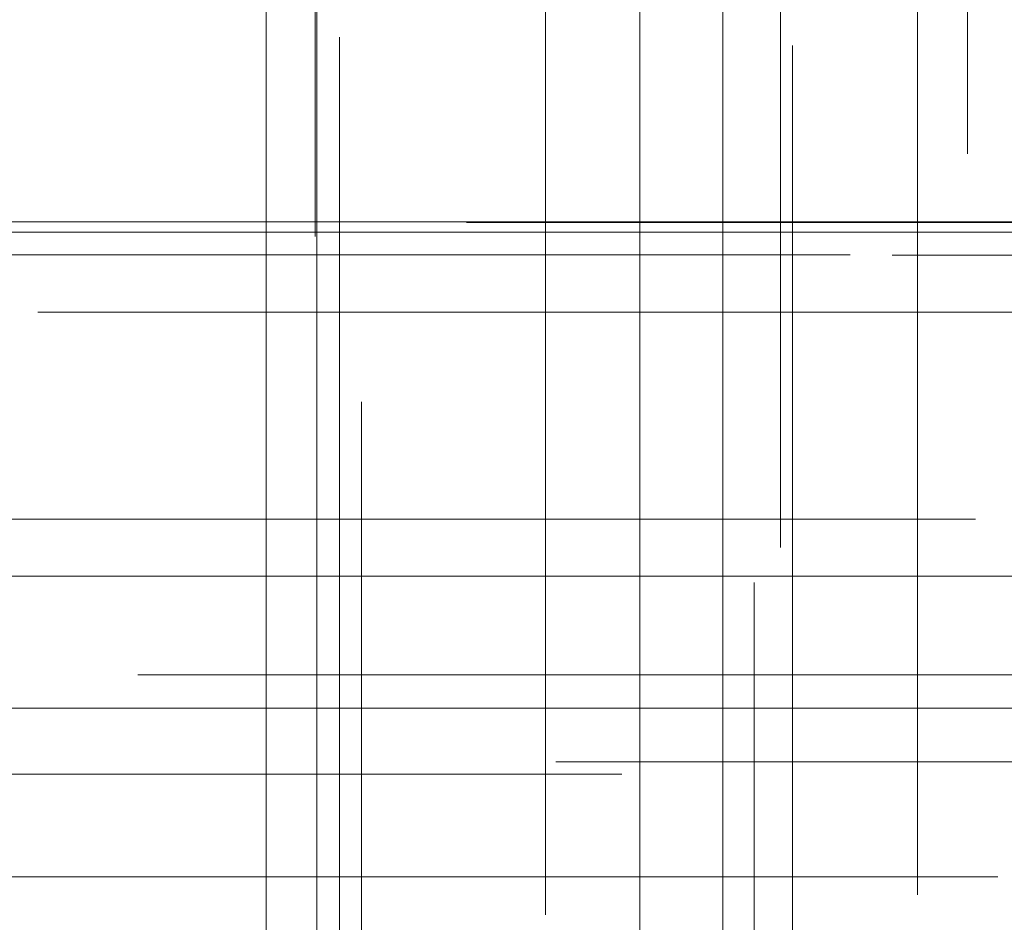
# Model space of a CAD drawing. Header units: millimetres. Extents: x -50 to 901, y -50 to 714.
# Tile 68 of 186: x 12.3 to 17.62, y -16.68 to -11.8. Entities that reach past the tile are written whole.
import ezdxf

# ---------------------------------------------------------------- set-up
doc = ezdxf.new("R2010")
doc.units = ezdxf.units.MM

# ---------------------------------------------------------------- blocks, each defined once
blk = doc.blocks.new('SW_CENTERMARKSYMBOL_39')
at = {"color": 0, "linetype": 'Continuous', "lineweight": 18}
for p, q in [((0, 0), (0, -5)), ((0, -5), (0, -5.9011))]:
    blk.add_line(p, q, dxfattribs=at)
blk = doc.blocks.new('SW_CENTERMARKSYMBOL_47')
at = {"color": 0, "linetype": 'Continuous', "lineweight": 18}
for p, q in [((0, 0), (5, 0)), ((5, 0), (5.9011, 0))]:
    blk.add_line(p, q, dxfattribs=at)
blk = doc.blocks.new('SW_CENTERMARKSYMBOL_48')
at = {"color": 0, "linetype": 'Continuous', "lineweight": 18}
for p, q in [((0, 0), (5, 0)), ((5, 0), (5.9011, 0))]:
    blk.add_line(p, q, dxfattribs=at)
blk = doc.blocks.new('SW_CENTERMARKSYMBOL_489')
at = {"color": 0, "linetype": 'Continuous', "lineweight": 18}
for p, q in [((0, 5), (0, 5.6063)), ((0, 0), (0, 5))]:
    blk.add_line(p, q, dxfattribs=at)
blk = doc.blocks.new('SW_CENTERMARKSYMBOL_490')
at = {"color": 0, "linetype": 'Continuous', "lineweight": 18}
for q in [(0, 5), (-5, 0), (0, -5), (5, 0)]:
    blk.add_line((0, 0), q, dxfattribs=at)
blk = doc.blocks.new('SW_CENTERMARKSYMBOL_491')
at = {"color": 0, "linetype": 'Continuous', "lineweight": 18}
for q in [(0, 5), (-5, 0), (0, -5), (5, 0)]:
    blk.add_line((0, 0), q, dxfattribs=at)
blk = doc.blocks.new('SW_CENTERMARKSYMBOL_492')
at = {"color": 0, "linetype": 'Continuous', "lineweight": 18}
for q in [(0, 5), (-5, 0), (0, -5), (5, 0)]:
    blk.add_line((0, 0), q, dxfattribs=at)
blk = doc.blocks.new('SW_CENTERMARKSYMBOL_495')
at = {"color": 0, "linetype": 'Continuous', "lineweight": 18}
for p, q in [((-5, 0), (-5.6585, 0)), ((0, 0), (-5, 0))]:
    blk.add_line(p, q, dxfattribs=at)
blk = doc.blocks.new('SW_CENTERMARKSYMBOL_496')
at = {"color": 0, "linetype": 'Continuous', "lineweight": 18}
for p, q in [((-5, 0), (-5.6063, 0)), ((0, 0), (-5, 0))]:
    blk.add_line(p, q, dxfattribs=at)
blk = doc.blocks.new('SW_CENTERMARKSYMBOL_498')
at = {"color": 0, "linetype": 'Continuous', "lineweight": 18}
for p, q in [((-5, 0), (-5.6063, 0)), ((0, 0), (-5, 0))]:
    blk.add_line(p, q, dxfattribs=at)
blk = doc.blocks.new('SW_CENTERMARKSYMBOL_499')
at = {"color": 0, "linetype": 'Continuous', "lineweight": 18}
blk.add_line((-5, 0), (-5.6585, 0), dxfattribs=at)
blk = doc.blocks.new('SW_CENTERMARKSYMBOL_501')
at = {"color": 0, "linetype": 'Continuous', "lineweight": 18}
for p, q in [((-5, 0), (-5.5209, 0)), ((0, 0), (-5, 0))]:
    blk.add_line(p, q, dxfattribs=at)
blk = doc.blocks.new('SW_CENTERMARKSYMBOL_502')
at = {"color": 0, "linetype": 'Continuous', "lineweight": 18}
for q in [(0, 5), (-5, 0), (0, -5), (5, 0)]:
    blk.add_line((0, 0), q, dxfattribs=at)
blk = doc.blocks.new('SW_CENTERMARKSYMBOL_503')
at = {"color": 0, "linetype": 'Continuous', "lineweight": 18}
for p, q in [((0, 0), (0, -5)), ((0, -5), (0, -5.5549))]:
    blk.add_line(p, q, dxfattribs=at)
blk = doc.blocks.new('SW_CENTERMARKSYMBOL_507')
at = {"color": 0, "linetype": 'Continuous', "lineweight": 18}
for p, q in [((0, 0), (5, 0)), ((5, 0), (5.5549, 0))]:
    blk.add_line(p, q, dxfattribs=at)
blk = doc.blocks.new('SW_CENTERMARKSYMBOL_513')
at = {"color": 0, "linetype": 'Continuous', "lineweight": 18}
for p, q in [((0, 0), (5, 0)), ((5, 0), (5.5549, 0))]:
    blk.add_line(p, q, dxfattribs=at)
blk = doc.blocks.new('SW_CENTERMARKSYMBOL_517')
at = {"color": 0, "linetype": 'Continuous', "lineweight": 18}
for p, q in [((0, 0), (5, 0)), ((5, 0), (5.6463, 0))]:
    blk.add_line(p, q, dxfattribs=at)
blk = doc.blocks.new('SW_CENTERMARKSYMBOL_518')
at = {"color": 0, "linetype": 'Continuous', "lineweight": 18}
for p, q in [((0, 5), (0, 5.5209)), ((0, 0), (0, 5))]:
    blk.add_line(p, q, dxfattribs=at)
blk = doc.blocks.new('SW_CENTERMARKSYMBOL_519')
at = {"color": 0, "linetype": 'Continuous', "lineweight": 18}
for p, q in [((0, 5), (0, 5.6063)), ((0, 0), (0, 5))]:
    blk.add_line(p, q, dxfattribs=at)
blk = doc.blocks.new('SW_CENTERMARKSYMBOL_520')
at = {"color": 0, "linetype": 'Continuous', "lineweight": 18}
for p, q in [((0, 5), (0, 5.6585)), ((0, 0), (0, 5))]:
    blk.add_line(p, q, dxfattribs=at)
blk = doc.blocks.new('SW_CENTERMARKSYMBOL_543')
at = {"color": 0, "linetype": 'Continuous', "lineweight": 18}
for p, q in [((0, 0), (0, -5)), ((0, -5), (0, -5.5549))]:
    blk.add_line(p, q, dxfattribs=at)
blk = doc.blocks.new('SW_CENTERMARKSYMBOL_544')
at = {"color": 0, "linetype": 'Continuous', "lineweight": 18}
for p, q in [((0, 0), (0, -5)), ((0, -5), (0, -5.6463))]:
    blk.add_line(p, q, dxfattribs=at)
blk = doc.blocks.new('SW_CENTERMARKSYMBOL_549')
at = {"color": 0, "linetype": 'Continuous', "lineweight": 18}
for p, q in [((0, 0), (0, -5)), ((0, -5), (0, -5.5549))]:
    blk.add_line(p, q, dxfattribs=at)
blk = doc.blocks.new('SW_CENTERMARKSYMBOL_602')
at = {"color": 0, "linetype": 'Continuous', "lineweight": 18}
for p, q in [((0, 0), (0, -5)), ((0, -5), (0, -5.9011))]:
    blk.add_line(p, q, dxfattribs=at)
blk = doc.blocks.new('SW_CENTERMARKSYMBOL_610')
at = {"color": 0, "linetype": 'Continuous', "lineweight": 18}
for p, q in [((0, 0), (5, 0)), ((5, 0), (5.9011, 0))]:
    blk.add_line(p, q, dxfattribs=at)
blk = doc.blocks.new('SW_CENTERMARKSYMBOL_611')
at = {"color": 0, "linetype": 'Continuous', "lineweight": 18}
for p, q in [((0, 0), (5, 0)), ((5, 0), (5.9011, 0))]:
    blk.add_line(p, q, dxfattribs=at)
blk = doc.blocks.new('SW_CENTERMARKSYMBOL_1052')
at = {"color": 0, "linetype": 'Continuous', "lineweight": 18}
for p, q in [((0, 5), (0, 5.6063)), ((0, 0), (0, 5))]:
    blk.add_line(p, q, dxfattribs=at)
blk = doc.blocks.new('SW_CENTERMARKSYMBOL_1053')
at = {"color": 0, "linetype": 'Continuous', "lineweight": 18}
for q in [(0, 5), (-5, 0), (0, -5), (5, 0)]:
    blk.add_line((0, 0), q, dxfattribs=at)
blk = doc.blocks.new('SW_CENTERMARKSYMBOL_1054')
at = {"color": 0, "linetype": 'Continuous', "lineweight": 18}
for q in [(0, 5), (-5, 0), (0, -5), (5, 0)]:
    blk.add_line((0, 0), q, dxfattribs=at)
blk = doc.blocks.new('SW_CENTERMARKSYMBOL_1055')
at = {"color": 0, "linetype": 'Continuous', "lineweight": 18}
for q in [(0, 5), (-5, 0), (0, -5), (5, 0)]:
    blk.add_line((0, 0), q, dxfattribs=at)
blk = doc.blocks.new('SW_CENTERMARKSYMBOL_1058')
at = {"color": 0, "linetype": 'Continuous', "lineweight": 18}
for p, q in [((-5, 0), (-5.6585, 0)), ((0, 0), (-5, 0))]:
    blk.add_line(p, q, dxfattribs=at)
blk = doc.blocks.new('SW_CENTERMARKSYMBOL_1059')
at = {"color": 0, "linetype": 'Continuous', "lineweight": 18}
for p, q in [((-5, 0), (-5.6063, 0)), ((0, 0), (-5, 0))]:
    blk.add_line(p, q, dxfattribs=at)
blk = doc.blocks.new('SW_CENTERMARKSYMBOL_1061')
at = {"color": 0, "linetype": 'Continuous', "lineweight": 18}
for p, q in [((-5, 0), (-5.6063, 0)), ((0, 0), (-5, 0))]:
    blk.add_line(p, q, dxfattribs=at)
blk = doc.blocks.new('SW_CENTERMARKSYMBOL_1062')
at = {"color": 0, "linetype": 'Continuous', "lineweight": 18}
blk.add_line((-5, 0), (-5.6585, 0), dxfattribs=at)
blk = doc.blocks.new('SW_CENTERMARKSYMBOL_1064')
at = {"color": 0, "linetype": 'Continuous', "lineweight": 18}
for p, q in [((-5, 0), (-5.5209, 0)), ((0, 0), (-5, 0))]:
    blk.add_line(p, q, dxfattribs=at)
blk = doc.blocks.new('SW_CENTERMARKSYMBOL_1065')
at = {"color": 0, "linetype": 'Continuous', "lineweight": 18}
for q in [(0, 5), (-5, 0), (0, -5), (5, 0)]:
    blk.add_line((0, 0), q, dxfattribs=at)
blk = doc.blocks.new('SW_CENTERMARKSYMBOL_1066')
at = {"color": 0, "linetype": 'Continuous', "lineweight": 18}
for p, q in [((0, 0), (0, -5)), ((0, -5), (0, -5.5549))]:
    blk.add_line(p, q, dxfattribs=at)
blk = doc.blocks.new('SW_CENTERMARKSYMBOL_1070')
at = {"color": 0, "linetype": 'Continuous', "lineweight": 18}
for p, q in [((0, 0), (5, 0)), ((5, 0), (5.5549, 0))]:
    blk.add_line(p, q, dxfattribs=at)
blk = doc.blocks.new('SW_CENTERMARKSYMBOL_1076')
at = {"color": 0, "linetype": 'Continuous', "lineweight": 18}
for p, q in [((0, 0), (5, 0)), ((5, 0), (5.5549, 0))]:
    blk.add_line(p, q, dxfattribs=at)
blk = doc.blocks.new('SW_CENTERMARKSYMBOL_1080')
at = {"color": 0, "linetype": 'Continuous', "lineweight": 18}
for p, q in [((0, 0), (5, 0)), ((5, 0), (5.6463, 0))]:
    blk.add_line(p, q, dxfattribs=at)
blk = doc.blocks.new('SW_CENTERMARKSYMBOL_1081')
at = {"color": 0, "linetype": 'Continuous', "lineweight": 18}
for p, q in [((0, 5), (0, 5.5209)), ((0, 0), (0, 5))]:
    blk.add_line(p, q, dxfattribs=at)
blk = doc.blocks.new('SW_CENTERMARKSYMBOL_1082')
at = {"color": 0, "linetype": 'Continuous', "lineweight": 18}
for p, q in [((0, 5), (0, 5.6063)), ((0, 0), (0, 5))]:
    blk.add_line(p, q, dxfattribs=at)
blk = doc.blocks.new('SW_CENTERMARKSYMBOL_1083')
at = {"color": 0, "linetype": 'Continuous', "lineweight": 18}
for p, q in [((0, 5), (0, 5.6585)), ((0, 0), (0, 5))]:
    blk.add_line(p, q, dxfattribs=at)
blk = doc.blocks.new('SW_CENTERMARKSYMBOL_1106')
at = {"color": 0, "linetype": 'Continuous', "lineweight": 18}
for p, q in [((0, 0), (0, -5)), ((0, -5), (0, -5.5549))]:
    blk.add_line(p, q, dxfattribs=at)
blk = doc.blocks.new('SW_CENTERMARKSYMBOL_1107')
at = {"color": 0, "linetype": 'Continuous', "lineweight": 18}
for p, q in [((0, 0), (0, -5)), ((0, -5), (0, -5.6463))]:
    blk.add_line(p, q, dxfattribs=at)
blk = doc.blocks.new('SW_CENTERMARKSYMBOL_1112')
at = {"color": 0, "linetype": 'Continuous', "lineweight": 18}
for p, q in [((0, 0), (0, -5)), ((0, -5), (0, -5.5549))]:
    blk.add_line(p, q, dxfattribs=at)
blk = doc.blocks.new('SW_CENTERMARKSYMBOL_1165')
at = {"color": 0, "linetype": 'Continuous', "lineweight": 18}
for p, q in [((0, 0), (0, -5)), ((0, -5), (0, -5.9011))]:
    blk.add_line(p, q, dxfattribs=at)
blk = doc.blocks.new('SW_CENTERMARKSYMBOL_1173')
at = {"color": 0, "linetype": 'Continuous', "lineweight": 18}
for p, q in [((0, 0), (5, 0)), ((5, 0), (5.9011, 0))]:
    blk.add_line(p, q, dxfattribs=at)
blk = doc.blocks.new('SW_CENTERMARKSYMBOL_1174')
at = {"color": 0, "linetype": 'Continuous', "lineweight": 18}
for p, q in [((0, 0), (5, 0)), ((5, 0), (5.9011, 0))]:
    blk.add_line(p, q, dxfattribs=at)
blk = doc.blocks.new('SW_CENTERMARKSYMBOL_1615')
at = {"color": 0, "linetype": 'Continuous', "lineweight": 18}
for p, q in [((0, 5), (0, 5.6063)), ((0, 0), (0, 5))]:
    blk.add_line(p, q, dxfattribs=at)
blk = doc.blocks.new('SW_CENTERMARKSYMBOL_1616')
at = {"color": 0, "linetype": 'Continuous', "lineweight": 18}
for q in [(0, 5), (-5, 0), (0, -5), (5, 0)]:
    blk.add_line((0, 0), q, dxfattribs=at)
blk = doc.blocks.new('SW_CENTERMARKSYMBOL_1617')
at = {"color": 0, "linetype": 'Continuous', "lineweight": 18}
for q in [(0, 5), (-5, 0), (0, -5), (5, 0)]:
    blk.add_line((0, 0), q, dxfattribs=at)
blk = doc.blocks.new('SW_CENTERMARKSYMBOL_1618')
at = {"color": 0, "linetype": 'Continuous', "lineweight": 18}
for q in [(0, 5), (-5, 0), (0, -5), (5, 0)]:
    blk.add_line((0, 0), q, dxfattribs=at)
blk = doc.blocks.new('SW_CENTERMARKSYMBOL_1621')
at = {"color": 0, "linetype": 'Continuous', "lineweight": 18}
for p, q in [((-5, 0), (-5.6585, 0)), ((0, 0), (-5, 0))]:
    blk.add_line(p, q, dxfattribs=at)
blk = doc.blocks.new('SW_CENTERMARKSYMBOL_1622')
at = {"color": 0, "linetype": 'Continuous', "lineweight": 18}
for p, q in [((-5, 0), (-5.6063, 0)), ((0, 0), (-5, 0))]:
    blk.add_line(p, q, dxfattribs=at)
blk = doc.blocks.new('SW_CENTERMARKSYMBOL_1624')
at = {"color": 0, "linetype": 'Continuous', "lineweight": 18}
for p, q in [((-5, 0), (-5.6063, 0)), ((0, 0), (-5, 0))]:
    blk.add_line(p, q, dxfattribs=at)
blk = doc.blocks.new('SW_CENTERMARKSYMBOL_1625')
at = {"color": 0, "linetype": 'Continuous', "lineweight": 18}
blk.add_line((-5, 0), (-5.6585, 0), dxfattribs=at)
blk = doc.blocks.new('SW_CENTERMARKSYMBOL_1627')
at = {"color": 0, "linetype": 'Continuous', "lineweight": 18}
for p, q in [((-5, 0), (-5.5209, 0)), ((0, 0), (-5, 0))]:
    blk.add_line(p, q, dxfattribs=at)
blk = doc.blocks.new('SW_CENTERMARKSYMBOL_1628')
at = {"color": 0, "linetype": 'Continuous', "lineweight": 18}
for q in [(0, 5), (-5, 0), (0, -5), (5, 0)]:
    blk.add_line((0, 0), q, dxfattribs=at)
blk = doc.blocks.new('SW_CENTERMARKSYMBOL_1629')
at = {"color": 0, "linetype": 'Continuous', "lineweight": 18}
for p, q in [((0, 0), (0, -5)), ((0, -5), (0, -5.5549))]:
    blk.add_line(p, q, dxfattribs=at)
blk = doc.blocks.new('SW_CENTERMARKSYMBOL_1633')
at = {"color": 0, "linetype": 'Continuous', "lineweight": 18}
for p, q in [((0, 0), (5, 0)), ((5, 0), (5.5549, 0))]:
    blk.add_line(p, q, dxfattribs=at)
blk = doc.blocks.new('SW_CENTERMARKSYMBOL_1639')
at = {"color": 0, "linetype": 'Continuous', "lineweight": 18}
for p, q in [((0, 0), (5, 0)), ((5, 0), (5.5549, 0))]:
    blk.add_line(p, q, dxfattribs=at)
blk = doc.blocks.new('SW_CENTERMARKSYMBOL_1643')
at = {"color": 0, "linetype": 'Continuous', "lineweight": 18}
for p, q in [((0, 0), (5, 0)), ((5, 0), (5.6463, 0))]:
    blk.add_line(p, q, dxfattribs=at)
blk = doc.blocks.new('SW_CENTERMARKSYMBOL_1644')
at = {"color": 0, "linetype": 'Continuous', "lineweight": 18}
for p, q in [((0, 5), (0, 5.5209)), ((0, 0), (0, 5))]:
    blk.add_line(p, q, dxfattribs=at)
blk = doc.blocks.new('SW_CENTERMARKSYMBOL_1645')
at = {"color": 0, "linetype": 'Continuous', "lineweight": 18}
for p, q in [((0, 5), (0, 5.6063)), ((0, 0), (0, 5))]:
    blk.add_line(p, q, dxfattribs=at)
blk = doc.blocks.new('SW_CENTERMARKSYMBOL_1646')
at = {"color": 0, "linetype": 'Continuous', "lineweight": 18}
for p, q in [((0, 5), (0, 5.6585)), ((0, 0), (0, 5))]:
    blk.add_line(p, q, dxfattribs=at)
blk = doc.blocks.new('SW_CENTERMARKSYMBOL_1669')
at = {"color": 0, "linetype": 'Continuous', "lineweight": 18}
for p, q in [((0, 0), (0, -5)), ((0, -5), (0, -5.5549))]:
    blk.add_line(p, q, dxfattribs=at)
blk = doc.blocks.new('SW_CENTERMARKSYMBOL_1670')
at = {"color": 0, "linetype": 'Continuous', "lineweight": 18}
for p, q in [((0, 0), (0, -5)), ((0, -5), (0, -5.6463))]:
    blk.add_line(p, q, dxfattribs=at)
blk = doc.blocks.new('SW_CENTERMARKSYMBOL_1675')
at = {"color": 0, "linetype": 'Continuous', "lineweight": 18}
for p, q in [((0, 0), (0, -5)), ((0, -5), (0, -5.5549))]:
    blk.add_line(p, q, dxfattribs=at)
blk = doc.blocks.new('SW_CENTERMARKSYMBOL_1728')
at = {"color": 0, "linetype": 'Continuous', "lineweight": 18}
for p, q in [((0, 0), (0, -5)), ((0, -5), (0, -5.9011))]:
    blk.add_line(p, q, dxfattribs=at)
blk = doc.blocks.new('SW_CENTERMARKSYMBOL_1736')
at = {"color": 0, "linetype": 'Continuous', "lineweight": 18}
for p, q in [((0, 0), (5, 0)), ((5, 0), (5.9011, 0))]:
    blk.add_line(p, q, dxfattribs=at)
blk = doc.blocks.new('SW_CENTERMARKSYMBOL_1737')
at = {"color": 0, "linetype": 'Continuous', "lineweight": 18}
for p, q in [((0, 0), (5, 0)), ((5, 0), (5.9011, 0))]:
    blk.add_line(p, q, dxfattribs=at)
blk = doc.blocks.new('SW_CENTERMARKSYMBOL_2178')
at = {"color": 0, "linetype": 'Continuous', "lineweight": 18}
for p, q in [((0, 5), (0, 5.6063)), ((0, 0), (0, 5))]:
    blk.add_line(p, q, dxfattribs=at)
blk = doc.blocks.new('SW_CENTERMARKSYMBOL_2179')
at = {"color": 0, "linetype": 'Continuous', "lineweight": 18}
for q in [(0, 5), (-5, 0), (0, -5), (5, 0)]:
    blk.add_line((0, 0), q, dxfattribs=at)
blk = doc.blocks.new('SW_CENTERMARKSYMBOL_2180')
at = {"color": 0, "linetype": 'Continuous', "lineweight": 18}
for q in [(0, 5), (-5, 0), (0, -5), (5, 0)]:
    blk.add_line((0, 0), q, dxfattribs=at)
blk = doc.blocks.new('SW_CENTERMARKSYMBOL_2181')
at = {"color": 0, "linetype": 'Continuous', "lineweight": 18}
for q in [(0, 5), (-5, 0), (0, -5), (5, 0)]:
    blk.add_line((0, 0), q, dxfattribs=at)
blk = doc.blocks.new('SW_CENTERMARKSYMBOL_2184')
at = {"color": 0, "linetype": 'Continuous', "lineweight": 18}
for p, q in [((-5, 0), (-5.6585, 0)), ((0, 0), (-5, 0))]:
    blk.add_line(p, q, dxfattribs=at)
blk = doc.blocks.new('SW_CENTERMARKSYMBOL_2185')
at = {"color": 0, "linetype": 'Continuous', "lineweight": 18}
for p, q in [((-5, 0), (-5.6063, 0)), ((0, 0), (-5, 0))]:
    blk.add_line(p, q, dxfattribs=at)
blk = doc.blocks.new('SW_CENTERMARKSYMBOL_2187')
at = {"color": 0, "linetype": 'Continuous', "lineweight": 18}
for p, q in [((-5, 0), (-5.6063, 0)), ((0, 0), (-5, 0))]:
    blk.add_line(p, q, dxfattribs=at)
blk = doc.blocks.new('SW_CENTERMARKSYMBOL_2188')
at = {"color": 0, "linetype": 'Continuous', "lineweight": 18}
blk.add_line((-5, 0), (-5.6585, 0), dxfattribs=at)
blk = doc.blocks.new('SW_CENTERMARKSYMBOL_2190')
at = {"color": 0, "linetype": 'Continuous', "lineweight": 18}
for p, q in [((-5, 0), (-5.5209, 0)), ((0, 0), (-5, 0))]:
    blk.add_line(p, q, dxfattribs=at)
blk = doc.blocks.new('SW_CENTERMARKSYMBOL_2191')
at = {"color": 0, "linetype": 'Continuous', "lineweight": 18}
for q in [(0, 5), (-5, 0), (0, -5), (5, 0)]:
    blk.add_line((0, 0), q, dxfattribs=at)
blk = doc.blocks.new('SW_CENTERMARKSYMBOL_2192')
at = {"color": 0, "linetype": 'Continuous', "lineweight": 18}
for p, q in [((0, 0), (0, -5)), ((0, -5), (0, -5.5549))]:
    blk.add_line(p, q, dxfattribs=at)
blk = doc.blocks.new('SW_CENTERMARKSYMBOL_2196')
at = {"color": 0, "linetype": 'Continuous', "lineweight": 18}
for p, q in [((0, 0), (5, 0)), ((5, 0), (5.5549, 0))]:
    blk.add_line(p, q, dxfattribs=at)
blk = doc.blocks.new('SW_CENTERMARKSYMBOL_2202')
at = {"color": 0, "linetype": 'Continuous', "lineweight": 18}
for p, q in [((0, 0), (5, 0)), ((5, 0), (5.5549, 0))]:
    blk.add_line(p, q, dxfattribs=at)
blk = doc.blocks.new('SW_CENTERMARKSYMBOL_2206')
at = {"color": 0, "linetype": 'Continuous', "lineweight": 18}
for p, q in [((0, 0), (5, 0)), ((5, 0), (5.6463, 0))]:
    blk.add_line(p, q, dxfattribs=at)
blk = doc.blocks.new('SW_CENTERMARKSYMBOL_2207')
at = {"color": 0, "linetype": 'Continuous', "lineweight": 18}
for p, q in [((0, 5), (0, 5.5209)), ((0, 0), (0, 5))]:
    blk.add_line(p, q, dxfattribs=at)
blk = doc.blocks.new('SW_CENTERMARKSYMBOL_2208')
at = {"color": 0, "linetype": 'Continuous', "lineweight": 18}
for p, q in [((0, 5), (0, 5.6063)), ((0, 0), (0, 5))]:
    blk.add_line(p, q, dxfattribs=at)
blk = doc.blocks.new('SW_CENTERMARKSYMBOL_2209')
at = {"color": 0, "linetype": 'Continuous', "lineweight": 18}
for p, q in [((0, 5), (0, 5.6585)), ((0, 0), (0, 5))]:
    blk.add_line(p, q, dxfattribs=at)
blk = doc.blocks.new('SW_CENTERMARKSYMBOL_2232')
at = {"color": 0, "linetype": 'Continuous', "lineweight": 18}
for p, q in [((0, 0), (0, -5)), ((0, -5), (0, -5.5549))]:
    blk.add_line(p, q, dxfattribs=at)
blk = doc.blocks.new('SW_CENTERMARKSYMBOL_2233')
at = {"color": 0, "linetype": 'Continuous', "lineweight": 18}
for p, q in [((0, 0), (0, -5)), ((0, -5), (0, -5.6463))]:
    blk.add_line(p, q, dxfattribs=at)
blk = doc.blocks.new('SW_CENTERMARKSYMBOL_2238')
at = {"color": 0, "linetype": 'Continuous', "lineweight": 18}
for p, q in [((0, 0), (0, -5)), ((0, -5), (0, -5.5549))]:
    blk.add_line(p, q, dxfattribs=at)
blk = doc.blocks.new('SW_CENTERMARKSYMBOL_2291')
at = {"color": 0, "linetype": 'Continuous', "lineweight": 18}
for p, q in [((0, 0), (0, -5)), ((0, -5), (0, -5.9011))]:
    blk.add_line(p, q, dxfattribs=at)
blk = doc.blocks.new('SW_CENTERMARKSYMBOL_2299')
at = {"color": 0, "linetype": 'Continuous', "lineweight": 18}
for p, q in [((0, 0), (5, 0)), ((5, 0), (5.9011, 0))]:
    blk.add_line(p, q, dxfattribs=at)
blk = doc.blocks.new('SW_CENTERMARKSYMBOL_2300')
at = {"color": 0, "linetype": 'Continuous', "lineweight": 18}
for p, q in [((0, 0), (5, 0)), ((5, 0), (5.9011, 0))]:
    blk.add_line(p, q, dxfattribs=at)
blk = doc.blocks.new('SW_CENTERMARKSYMBOL_2741')
at = {"color": 0, "linetype": 'Continuous', "lineweight": 18}
for p, q in [((0, 5), (0, 5.6063)), ((0, 0), (0, 5))]:
    blk.add_line(p, q, dxfattribs=at)
blk = doc.blocks.new('SW_CENTERMARKSYMBOL_2742')
at = {"color": 0, "linetype": 'Continuous', "lineweight": 18}
for q in [(0, 5), (-5, 0), (0, -5), (5, 0)]:
    blk.add_line((0, 0), q, dxfattribs=at)
blk = doc.blocks.new('SW_CENTERMARKSYMBOL_2743')
at = {"color": 0, "linetype": 'Continuous', "lineweight": 18}
for q in [(0, 5), (-5, 0), (0, -5), (5, 0)]:
    blk.add_line((0, 0), q, dxfattribs=at)
blk = doc.blocks.new('SW_CENTERMARKSYMBOL_2744')
at = {"color": 0, "linetype": 'Continuous', "lineweight": 18}
for q in [(0, 5), (-5, 0), (0, -5), (5, 0)]:
    blk.add_line((0, 0), q, dxfattribs=at)
blk = doc.blocks.new('SW_CENTERMARKSYMBOL_2747')
at = {"color": 0, "linetype": 'Continuous', "lineweight": 18}
for p, q in [((-5, 0), (-5.6585, 0)), ((0, 0), (-5, 0))]:
    blk.add_line(p, q, dxfattribs=at)
blk = doc.blocks.new('SW_CENTERMARKSYMBOL_2748')
at = {"color": 0, "linetype": 'Continuous', "lineweight": 18}
for p, q in [((-5, 0), (-5.6063, 0)), ((0, 0), (-5, 0))]:
    blk.add_line(p, q, dxfattribs=at)
blk = doc.blocks.new('SW_CENTERMARKSYMBOL_2750')
at = {"color": 0, "linetype": 'Continuous', "lineweight": 18}
for p, q in [((-5, 0), (-5.6063, 0)), ((0, 0), (-5, 0))]:
    blk.add_line(p, q, dxfattribs=at)
blk = doc.blocks.new('SW_CENTERMARKSYMBOL_2751')
at = {"color": 0, "linetype": 'Continuous', "lineweight": 18}
blk.add_line((-5, 0), (-5.6585, 0), dxfattribs=at)
blk = doc.blocks.new('SW_CENTERMARKSYMBOL_2753')
at = {"color": 0, "linetype": 'Continuous', "lineweight": 18}
for p, q in [((-5, 0), (-5.5209, 0)), ((0, 0), (-5, 0))]:
    blk.add_line(p, q, dxfattribs=at)
blk = doc.blocks.new('SW_CENTERMARKSYMBOL_2754')
at = {"color": 0, "linetype": 'Continuous', "lineweight": 18}
for q in [(0, 5), (-5, 0), (0, -5), (5, 0)]:
    blk.add_line((0, 0), q, dxfattribs=at)
blk = doc.blocks.new('SW_CENTERMARKSYMBOL_2755')
at = {"color": 0, "linetype": 'Continuous', "lineweight": 18}
for p, q in [((0, 0), (0, -5)), ((0, -5), (0, -5.5549))]:
    blk.add_line(p, q, dxfattribs=at)
blk = doc.blocks.new('SW_CENTERMARKSYMBOL_2759')
at = {"color": 0, "linetype": 'Continuous', "lineweight": 18}
for p, q in [((0, 0), (5, 0)), ((5, 0), (5.5549, 0))]:
    blk.add_line(p, q, dxfattribs=at)
blk = doc.blocks.new('SW_CENTERMARKSYMBOL_2765')
at = {"color": 0, "linetype": 'Continuous', "lineweight": 18}
for p, q in [((0, 0), (5, 0)), ((5, 0), (5.5549, 0))]:
    blk.add_line(p, q, dxfattribs=at)
blk = doc.blocks.new('SW_CENTERMARKSYMBOL_2769')
at = {"color": 0, "linetype": 'Continuous', "lineweight": 18}
for p, q in [((0, 0), (5, 0)), ((5, 0), (5.6463, 0))]:
    blk.add_line(p, q, dxfattribs=at)
blk = doc.blocks.new('SW_CENTERMARKSYMBOL_2770')
at = {"color": 0, "linetype": 'Continuous', "lineweight": 18}
for p, q in [((0, 5), (0, 5.5209)), ((0, 0), (0, 5))]:
    blk.add_line(p, q, dxfattribs=at)
blk = doc.blocks.new('SW_CENTERMARKSYMBOL_2771')
at = {"color": 0, "linetype": 'Continuous', "lineweight": 18}
for p, q in [((0, 5), (0, 5.6063)), ((0, 0), (0, 5))]:
    blk.add_line(p, q, dxfattribs=at)
blk = doc.blocks.new('SW_CENTERMARKSYMBOL_2772')
at = {"color": 0, "linetype": 'Continuous', "lineweight": 18}
for p, q in [((0, 5), (0, 5.6585)), ((0, 0), (0, 5))]:
    blk.add_line(p, q, dxfattribs=at)
blk = doc.blocks.new('SW_CENTERMARKSYMBOL_2795')
at = {"color": 0, "linetype": 'Continuous', "lineweight": 18}
for p, q in [((0, 0), (0, -5)), ((0, -5), (0, -5.5549))]:
    blk.add_line(p, q, dxfattribs=at)
blk = doc.blocks.new('SW_CENTERMARKSYMBOL_2796')
at = {"color": 0, "linetype": 'Continuous', "lineweight": 18}
for p, q in [((0, 0), (0, -5)), ((0, -5), (0, -5.6463))]:
    blk.add_line(p, q, dxfattribs=at)
blk = doc.blocks.new('SW_CENTERMARKSYMBOL_2801')
at = {"color": 0, "linetype": 'Continuous', "lineweight": 18}
for p, q in [((0, 0), (0, -5)), ((0, -5), (0, -5.5549))]:
    blk.add_line(p, q, dxfattribs=at)

msp = doc.modelspace()

# ---------------------------------------------------------------- linework, layer by layer
at = {"color": 7, "linetype": 'Continuous', "lineweight": 25}
for radius in [45, 45, 45, 45, 45, 43.8964, 43.8964, 43.8964, 43.8964, 43.8964, 43.6219, 43.6219, 43.6219, 43.6219, 43.6219, 42.2814, 42.2814, 42.2814, 42.2814, 42.2814, 35.2814, 35.2814, 35.2814, 35.2814, 35.2814, 33.2814, 33.2814, 33.2814, 33.2814, 33.2814, 15, 15, 15, 15, 15]:
    msp.add_circle((0, 0), radius, dxfattribs=at)
msp.add_arc((0, 0), 50, 274.01152, 355.98848, dxfattribs=at)
msp.add_arc((0, 0), 50, 274.01152, 355.98848, dxfattribs=at)
msp.add_arc((0, 0), 50, 274.01152, 355.98848, dxfattribs=at)
msp.add_arc((0, 0), 50, 274.01152, 355.98848, dxfattribs=at)
msp.add_arc((0, 0), 50, 274.01152, 355.98848, dxfattribs=at)

# ---------------------------------------------------------------- block references
at = {"color": 7, "linetype": 'Continuous', "lineweight": 18}
for name, p in [('SW_CENTERMARKSYMBOL_39', (13.8964, -7.0711)), ('SW_CENTERMARKSYMBOL_602', (13.8964, -7.0711)), ('SW_CENTERMARKSYMBOL_1165', (13.8964, -7.0711)), ('SW_CENTERMARKSYMBOL_1728', (13.8964, -7.0711)), ('SW_CENTERMARKSYMBOL_2291', (13.8964, -7.0711)), ('SW_CENTERMARKSYMBOL_549', (17.421, -6.9693)), ('SW_CENTERMARKSYMBOL_1112', (17.421, -6.9693)), ('SW_CENTERMARKSYMBOL_1675', (17.421, -6.9693)), ('SW_CENTERMARKSYMBOL_2238', (17.421, -6.9693)), ('SW_CENTERMARKSYMBOL_2801', (17.421, -6.9693)), ('SW_CENTERMARKSYMBOL_543', (16.4101, -9.0978)), ('SW_CENTERMARKSYMBOL_1106', (16.4101, -9.0978)), ('SW_CENTERMARKSYMBOL_1669', (16.4101, -9.0978)), ('SW_CENTERMARKSYMBOL_2232', (16.4101, -9.0978)), ('SW_CENTERMARKSYMBOL_2795', (16.4101, -9.0978)), ('SW_CENTERMARKSYMBOL_544', (17.1501, -10.8838)), ('SW_CENTERMARKSYMBOL_1107', (17.1501, -10.8838)), ('SW_CENTERMARKSYMBOL_1670', (17.1501, -10.8838)), ('SW_CENTERMARKSYMBOL_2233', (17.1501, -10.8838)), ('SW_CENTERMARKSYMBOL_2796', (17.1501, -10.8838)), ('SW_CENTERMARKSYMBOL_503', (15.1405, -11.0828)), ('SW_CENTERMARKSYMBOL_1066', (15.1405, -11.0828)), ('SW_CENTERMARKSYMBOL_1629', (15.1405, -11.0828)), ('SW_CENTERMARKSYMBOL_2192', (15.1405, -11.0828)), ('SW_CENTERMARKSYMBOL_2755', (15.1405, -11.0828)), ('SW_CENTERMARKSYMBOL_48', (7.8858, -13.071)), ('SW_CENTERMARKSYMBOL_611', (7.8858, -13.071)), ('SW_CENTERMARKSYMBOL_1174', (7.8858, -13.071)), ('SW_CENTERMARKSYMBOL_1737', (7.8858, -13.071)), ('SW_CENTERMARKSYMBOL_2300', (7.8858, -13.071)), ('SW_CENTERMARKSYMBOL_47', (10.8858, -13.071)), ('SW_CENTERMARKSYMBOL_610', (10.8858, -13.071)), ('SW_CENTERMARKSYMBOL_1173', (10.8858, -13.071)), ('SW_CENTERMARKSYMBOL_1736', (10.8858, -13.071)), ('SW_CENTERMARKSYMBOL_2299', (10.8858, -13.071)), ('SW_CENTERMARKSYMBOL_492', (13.632, -12.893)), ('SW_CENTERMARKSYMBOL_1055', (13.632, -12.893)), ('SW_CENTERMARKSYMBOL_1618', (13.632, -12.893)), ('SW_CENTERMARKSYMBOL_2181', (13.632, -12.893)), ('SW_CENTERMARKSYMBOL_2744', (13.632, -12.893)), ('SW_CENTERMARKSYMBOL_502', (15.6508, -12.9474)), ('SW_CENTERMARKSYMBOL_1065', (15.6508, -12.9474)), ('SW_CENTERMARKSYMBOL_1628', (15.6508, -12.9474)), ('SW_CENTERMARKSYMBOL_2191', (15.6508, -12.9474)), ('SW_CENTERMARKSYMBOL_2754', (15.6508, -12.9474)), ('SW_CENTERMARKSYMBOL_498', (20.3209, -12.8961)), ('SW_CENTERMARKSYMBOL_1061', (20.3209, -12.8961)), ('SW_CENTERMARKSYMBOL_1624', (20.3209, -12.8961)), ('SW_CENTERMARKSYMBOL_2187', (20.3209, -12.8961)), ('SW_CENTERMARKSYMBOL_2750', (20.3209, -12.8961)), ('SW_CENTERMARKSYMBOL_499', (22.6723, -13.0719)), ('SW_CENTERMARKSYMBOL_1062', (22.6723, -13.0719)), ('SW_CENTERMARKSYMBOL_1625', (22.6723, -13.0719)), ('SW_CENTERMARKSYMBOL_2188', (22.6723, -13.0719)), ('SW_CENTERMARKSYMBOL_2751', (22.6723, -13.0719)), ('SW_CENTERMARKSYMBOL_501', (17.9176, -13.3802)), ('SW_CENTERMARKSYMBOL_1064', (17.9176, -13.3802)), ('SW_CENTERMARKSYMBOL_1627', (17.9176, -13.3802)), ('SW_CENTERMARKSYMBOL_2190', (17.9176, -13.3802)), ('SW_CENTERMARKSYMBOL_2753', (17.9176, -13.3802)), ('SW_CENTERMARKSYMBOL_513', (11.9086, -14.4999)), ('SW_CENTERMARKSYMBOL_1076', (11.9086, -14.4999)), ('SW_CENTERMARKSYMBOL_1639', (11.9086, -14.4999)), ('SW_CENTERMARKSYMBOL_2202', (11.9086, -14.4999)), ('SW_CENTERMARKSYMBOL_2765', (11.9086, -14.4999)), ('SW_CENTERMARKSYMBOL_491', (13.9046, -14.8069)), ('SW_CENTERMARKSYMBOL_1054', (13.9046, -14.8069)), ('SW_CENTERMARKSYMBOL_1617', (13.9046, -14.8069)), ('SW_CENTERMARKSYMBOL_2180', (13.9046, -14.8069)), ('SW_CENTERMARKSYMBOL_2743', (13.9046, -14.8069)), ('SW_CENTERMARKSYMBOL_496', (18.5444, -15.3413)), ('SW_CENTERMARKSYMBOL_1059', (18.5444, -15.3413)), ('SW_CENTERMARKSYMBOL_1622', (18.5444, -15.3413)), ('SW_CENTERMARKSYMBOL_2185', (18.5444, -15.3413)), ('SW_CENTERMARKSYMBOL_2748', (18.5444, -15.3413)), ('SW_CENTERMARKSYMBOL_490', (16.0993, -15.5204)), ('SW_CENTERMARKSYMBOL_1053', (16.0993, -15.5204)), ('SW_CENTERMARKSYMBOL_1616', (16.0993, -15.5204)), ('SW_CENTERMARKSYMBOL_2179', (16.0993, -15.5204)), ('SW_CENTERMARKSYMBOL_2742', (16.0993, -15.5204)), ('SW_CENTERMARKSYMBOL_495', (20.8552, -15.8104)), ('SW_CENTERMARKSYMBOL_1058', (20.8552, -15.8104)), ('SW_CENTERMARKSYMBOL_1621', (20.8552, -15.8104)), ('SW_CENTERMARKSYMBOL_2184', (20.8552, -15.8104)), ('SW_CENTERMARKSYMBOL_2747', (20.8552, -15.8104)), ('SW_CENTERMARKSYMBOL_507', (9.9974, -15.8781)), ('SW_CENTERMARKSYMBOL_1070', (9.9974, -15.8781)), ('SW_CENTERMARKSYMBOL_1633', (9.9974, -15.8781)), ('SW_CENTERMARKSYMBOL_2196', (9.9974, -15.8781)), ('SW_CENTERMARKSYMBOL_2759', (9.9974, -15.8781)), ('SW_CENTERMARKSYMBOL_517', (11.9392, -16.4329)), ('SW_CENTERMARKSYMBOL_1080', (11.9392, -16.4329)), ('SW_CENTERMARKSYMBOL_1643', (11.9392, -16.4329)), ('SW_CENTERMARKSYMBOL_2206', (11.9392, -16.4329)), ('SW_CENTERMARKSYMBOL_2769', (11.9392, -16.4329)), ('SW_CENTERMARKSYMBOL_518', (14.0272, -17.4158)), ('SW_CENTERMARKSYMBOL_1081', (14.0272, -17.4158)), ('SW_CENTERMARKSYMBOL_1644', (14.0272, -17.4158)), ('SW_CENTERMARKSYMBOL_2207', (14.0272, -17.4158)), ('SW_CENTERMARKSYMBOL_2770', (14.0272, -17.4158)), ('SW_CENTERMARKSYMBOL_489', (16.4754, -17.5445)), ('SW_CENTERMARKSYMBOL_1052', (16.4754, -17.5445)), ('SW_CENTERMARKSYMBOL_1615', (16.4754, -17.5445)), ('SW_CENTERMARKSYMBOL_2178', (16.4754, -17.5445)), ('SW_CENTERMARKSYMBOL_2741', (16.4754, -17.5445)), ('SW_CENTERMARKSYMBOL_519', (14.1466, -19.4711)), ('SW_CENTERMARKSYMBOL_1082', (14.1466, -19.4711)), ('SW_CENTERMARKSYMBOL_1645', (14.1466, -19.4711)), ('SW_CENTERMARKSYMBOL_2208', (14.1466, -19.4711)), ('SW_CENTERMARKSYMBOL_2771', (14.1466, -19.4711)), ('SW_CENTERMARKSYMBOL_520', (16.2681, -20.5002)), ('SW_CENTERMARKSYMBOL_1083', (16.2681, -20.5002)), ('SW_CENTERMARKSYMBOL_1646', (16.2681, -20.5002)), ('SW_CENTERMARKSYMBOL_2209', (16.2681, -20.5002)), ('SW_CENTERMARKSYMBOL_2772', (16.2681, -20.5002))]:
    msp.add_blockref(name, p, dxfattribs=at)

doc.saveas('drawing.dxf')
